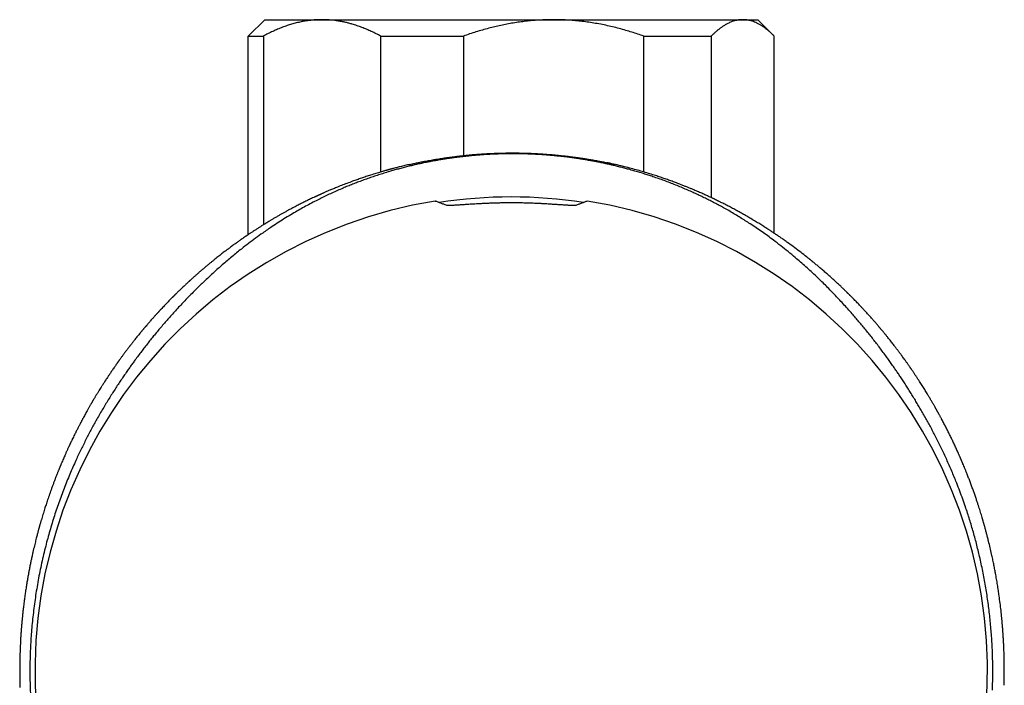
# Model space of a CAD drawing. Header units: millimetres. Extents: x 8 to 405, y 12 to 737.
# Tile 3 of 12: x 187 to 246, y 304 to 345. Entities that reach past the tile are written whole.
import ezdxf

# ---------------------------------------------------------------- set-up
doc = ezdxf.new("R2010")
doc.units = ezdxf.units.MM

msp = doc.modelspace()

# ---------------------------------------------------------------- linework, layer by layer
at = {"color": 7, "linetype": 'Continuous', "lineweight": 30}
for p, q in [((201.505, 344.802), (200.529, 343.827)), ((201.505, 344.802), (204.993, 344.802)), ((204.993, 344.802), (219.077, 344.802)), ((219.077, 344.802), (230.589, 344.802)), ((230.589, 344.802), (231.505, 344.802)), ((232.481, 343.827), (231.505, 344.802)), ((200.505, 343.802), (200.53, 343.826)), ((200.505, 343.802), (201.424, 343.802)), ((200.505, 331.724), (200.505, 343.802)), ((201.424, 343.802), (201.424, 332.32)), ((208.562, 343.802), (213.591, 343.802)), ((208.562, 335.535), (208.562, 343.802)), ((213.591, 343.802), (213.591, 336.538)), ((224.562, 335.539), (224.562, 343.802)), ((224.562, 343.802), (228.673, 343.802)), ((228.673, 343.802), (228.673, 333.976)), ((232.505, 331.808), (232.505, 343.802)), ((221.122, 333.767), (221.124, 333.768))]:
    msp.add_line(p, q, dxfattribs=at)
for radius, start, end in [(28.97, 99.17313, 80.82668), (28.85, 81.23644, 98.76214)]:
    msp.add_arc((216.505, 305.168), radius, start, end, dxfattribs=at)
for points, knots in [([(204.993, 344.802), (204.952, 344.802), (204.833, 344.801), (204.638, 344.794), (204.408, 344.776), (204.177, 344.75), (203.948, 344.715), (203.699, 344.669), (203.431, 344.608), (203.146, 344.53), (202.864, 344.441), (202.58, 344.339), (202.292, 344.224), (202, 344.095), (201.71, 343.955), (201.519, 343.853), (201.424, 343.802)], [0, 0, 0, 0, 0.0340832, 0.0973916, 0.1607262, 0.2240705, 0.2874069, 0.3507169, 0.4305484, 0.5103805, 0.5888093, 0.6672388, 0.7504141, 0.8336144, 0.916819, 1, 1, 1, 1]), ([(208.562, 343.802), (208.468, 343.853), (208.279, 343.953), (207.994, 344.091), (207.706, 344.219), (207.416, 344.335), (207.124, 344.441), (206.862, 344.523), (206.634, 344.587), (206.438, 344.635), (206.224, 344.681), (205.993, 344.723), (205.743, 344.758), (205.493, 344.784), (205.243, 344.799), (205.076, 344.801), (204.993, 344.802)], [0, 0, 0, 0, 0.082024, 0.164071, 0.246114, 0.328133, 0.410671, 0.493209, 0.547622, 0.60204, 0.656453, 0.725141, 0.793863, 0.862595, 0.931314, 1, 1, 1, 1]), ([(219.077, 344.802), (219.013, 344.802), (218.827, 344.801), (218.517, 344.793), (218.148, 344.774), (217.774, 344.746), (217.393, 344.707), (217.007, 344.658), (216.623, 344.599), (216.244, 344.531), (215.871, 344.455), (215.504, 344.372), (215.13, 344.278), (214.749, 344.174), (214.36, 344.058), (213.974, 343.935), (213.719, 343.847), (213.591, 343.802)], [0, 0, 0, 0, 0.034083, 0.099973, 0.165873, 0.231764, 0.301216, 0.37069, 0.440165, 0.50962, 0.576747, 0.643883, 0.711011, 0.783249, 0.855503, 0.927759, 1, 1, 1, 1]), ([(224.562, 343.802), (224.441, 343.844), (224.2, 343.928), (223.835, 344.045), (223.457, 344.159), (223.066, 344.267), (222.66, 344.369), (222.253, 344.462), (221.843, 344.544), (221.433, 344.615), (221.023, 344.675), (220.613, 344.723), (220.202, 344.761), (219.809, 344.786), (219.433, 344.8), (219.196, 344.802), (219.077, 344.802)], [0, 0, 0, 0, 0.068316, 0.136637, 0.204951, 0.279502, 0.354086, 0.428678, 0.503254, 0.577798, 0.651491, 0.72521, 0.798927, 0.872617, 0.936308, 1, 1, 1, 1]), ([(230.589, 344.802), (230.546, 344.801), (230.461, 344.8), (230.333, 344.785), (230.205, 344.762), (230.078, 344.73), (229.957, 344.692), (229.844, 344.648), (229.737, 344.6), (229.614, 344.539), (229.475, 344.459), (229.328, 344.363), (229.19, 344.262), (229.059, 344.159), (228.93, 344.048), (228.801, 343.929), (228.716, 343.845), (228.673, 343.802)], [0, 0, 0, 0, 0.065449, 0.130927, 0.196415, 0.261895, 0.327346, 0.382404, 0.437467, 0.492526, 0.57355, 0.654575, 0.723644, 0.792733, 0.861832, 0.930927, 1, 1, 1, 1]), ([(232.505, 343.802), (232.456, 343.851), (232.358, 343.948), (232.209, 344.083), (232.06, 344.207), (231.909, 344.322), (231.757, 344.425), (231.604, 344.517), (231.451, 344.597), (231.306, 344.66), (231.169, 344.71), (231.04, 344.747), (230.91, 344.775), (230.78, 344.794), (230.673, 344.801), (230.609, 344.802), (230.589, 344.802)], [0, 0, 0, 0, 0.079536, 0.159092, 0.238645, 0.318177, 0.398178, 0.478178, 0.557348, 0.636517, 0.702909, 0.769332, 0.835764, 0.902185, 0.968576, 1, 1, 1, 1]), ([(245.777, 304.008), (245.783, 304.19), (245.796, 304.553), (245.801, 305.098), (245.798, 305.643), (245.784, 306.188), (245.762, 306.703), (245.734, 307.187), (245.7, 307.64), (245.66, 308.093), (245.613, 308.545), (245.56, 308.995), (245.499, 309.447), (245.432, 309.899), (245.358, 310.351), (245.278, 310.802), (245.191, 311.25), (245.099, 311.696), (245.003, 312.125), (244.904, 312.538), (244.804, 312.935), (244.7, 313.329), (244.59, 313.721), (244.475, 314.111), (244.356, 314.499), (244.232, 314.884), (244.09, 315.304), (243.93, 315.757), (243.749, 316.243), (243.576, 316.683), (243.414, 317.08), (243.264, 317.434), (243.111, 317.785), (242.955, 318.129), (242.798, 318.468), (242.639, 318.8), (242.477, 319.128), (242.317, 319.444), (242.159, 319.75), (242.002, 320.046), (241.844, 320.336), (241.685, 320.622), (241.526, 320.903), (241.366, 321.179), (241.206, 321.45), (241.044, 321.719), (240.879, 321.988), (240.712, 322.255), (240.546, 322.516), (240.38, 322.77), (240.223, 323.008), (240.074, 323.231), (239.932, 323.439), (239.781, 323.659), (239.62, 323.888), (239.451, 324.126), (239.27, 324.375), (239.079, 324.635), (238.877, 324.904), (238.677, 325.166), (238.48, 325.42), (238.278, 325.674), (238.074, 325.928), (237.865, 326.182), (237.658, 326.429), (237.452, 326.671), (237.223, 326.934), (236.972, 327.218), (236.699, 327.519), (236.428, 327.81), (236.157, 328.096), (235.885, 328.376), (235.612, 328.651), (235.34, 328.919), (235.052, 329.195), (234.748, 329.48), (234.427, 329.772), (234.106, 330.056), (233.746, 330.365), (233.347, 330.697), (232.906, 331.049), (232.493, 331.365), (232.112, 331.647), (231.762, 331.896), (231.405, 332.142), (231.065, 332.368), (230.743, 332.576), (230.44, 332.765), (230.13, 332.953), (229.814, 333.139), (229.511, 333.311), (229.223, 333.469), (228.951, 333.615), (228.673, 333.759), (228.388, 333.903), (228.095, 334.046), (227.795, 334.188), (227.487, 334.328), (227.171, 334.468), (226.846, 334.606), (226.511, 334.742), (226.166, 334.877), (225.821, 335.007), (225.474, 335.132), (225.151, 335.243), (224.844, 335.345), (224.555, 335.436), (224.26, 335.527), (223.957, 335.615), (223.665, 335.697), (223.383, 335.772), (223.114, 335.841), (222.838, 335.909), (222.557, 335.975), (222.269, 336.039), (221.991, 336.097), (221.726, 336.151), (221.473, 336.199), (221.215, 336.245), (220.951, 336.29), (220.68, 336.334), (220.403, 336.375), (220.12, 336.414), (219.852, 336.448), (219.6, 336.478), (219.365, 336.504), (219.127, 336.528), (218.885, 336.549), (218.638, 336.57), (218.385, 336.588), (218.127, 336.604), (217.866, 336.618), (217.603, 336.629), (217.354, 336.637), (217.12, 336.643), (216.899, 336.646), (216.679, 336.648), (216.46, 336.648), (216.239, 336.646), (216.016, 336.642), (215.792, 336.636), (215.57, 336.628), (215.35, 336.618), (215.119, 336.606), (214.877, 336.592), (214.626, 336.574), (214.378, 336.554), (214.134, 336.533), (213.893, 336.509), (213.654, 336.483), (213.416, 336.456), (213.183, 336.427), (212.955, 336.396), (212.713, 336.361), (212.459, 336.322), (212.193, 336.279), (211.934, 336.234), (211.68, 336.187), (211.406, 336.134), (211.114, 336.075), (210.806, 336.008), (210.505, 335.939), (210.211, 335.867), (209.922, 335.794), (209.64, 335.719), (209.363, 335.642), (209.067, 335.557), (208.753, 335.462), (208.421, 335.357), (208.096, 335.249), (207.777, 335.139), (207.463, 335.026), (207.157, 334.911), (206.857, 334.794), (206.564, 334.676), (206.256, 334.547), (205.933, 334.408), (205.597, 334.256), (205.269, 334.103), (204.949, 333.948), (204.614, 333.78), (204.264, 333.598), (203.9, 333.401), (203.545, 333.201), (203.17, 332.983), (202.776, 332.744), (202.363, 332.483), (201.996, 332.243), (201.673, 332.023), (201.336, 331.789), (200.951, 331.512), (200.518, 331.188), (200.134, 330.889), (199.797, 330.619), (199.507, 330.381), (199.217, 330.137), (198.938, 329.896), (198.668, 329.659), (198.409, 329.426), (198.149, 329.186), (197.893, 328.946), (197.642, 328.706), (197.396, 328.466), (197.148, 328.219), (196.899, 327.967), (196.649, 327.709), (196.398, 327.444), (196.145, 327.172), (195.903, 326.906), (195.674, 326.649), (195.458, 326.402), (195.24, 326.149), (195.021, 325.889), (194.809, 325.633), (194.605, 325.382), (194.41, 325.137), (194.213, 324.885), (194.014, 324.627), (193.815, 324.362), (193.631, 324.114), (193.464, 323.884), (193.313, 323.674), (193.154, 323.448), (192.985, 323.205), (192.807, 322.944), (192.629, 322.677), (192.45, 322.404), (192.268, 322.121), (192.084, 321.829), (191.898, 321.526), (191.712, 321.217), (191.527, 320.902), (191.349, 320.592), (191.179, 320.288), (191.017, 319.992), (190.856, 319.689), (190.695, 319.381), (190.535, 319.067), (190.378, 318.748), (190.223, 318.425), (190.057, 318.071), (189.881, 317.682), (189.697, 317.26), (189.519, 316.832), (189.345, 316.4), (189.178, 315.962), (189.016, 315.519), (188.861, 315.073), (188.712, 314.623), (188.569, 314.168), (188.433, 313.709), (188.304, 313.247), (188.178, 312.766), (188.055, 312.267), (187.937, 311.748), (187.827, 311.225), (187.726, 310.699), (187.635, 310.175), (187.553, 309.652), (187.48, 309.13), (187.416, 308.606), (187.361, 308.081), (187.316, 307.561), (187.279, 307.045), (187.252, 306.534), (187.233, 306.022), (187.223, 305.51), (187.221, 305.031), (187.227, 304.585), (187.238, 304.172), (187.25, 303.896), (187.256, 303.759)], [0, 0, 0, 0, 0.003832, 0.007666, 0.0115, 0.015333, 0.019165, 0.022365, 0.025565, 0.028766, 0.031967, 0.035167, 0.038367, 0.041616, 0.044866, 0.048118, 0.051369, 0.05462, 0.057869, 0.060816, 0.063764, 0.066711, 0.069658, 0.07262, 0.075583, 0.078546, 0.081508, 0.085336, 0.089164, 0.092991, 0.095874, 0.098758, 0.101642, 0.104525, 0.107369, 0.110215, 0.11306, 0.115904, 0.118603, 0.121302, 0.124002, 0.126701, 0.129424, 0.132148, 0.134873, 0.137596, 0.140479, 0.143363, 0.146247, 0.149131, 0.152014, 0.154547, 0.157079, 0.159612, 0.162717, 0.165822, 0.168927, 0.172744, 0.176562, 0.180381, 0.184199, 0.188017, 0.192148, 0.196279, 0.200411, 0.204542, 0.208673, 0.214286, 0.219898, 0.225512, 0.231124, 0.236908, 0.242692, 0.248476, 0.25426, 0.261097, 0.267935, 0.274773, 0.281611, 0.290736, 0.299862, 0.308987, 0.315839, 0.32269, 0.329542, 0.336394, 0.341882, 0.34737, 0.352859, 0.358347, 0.363835, 0.36825, 0.372664, 0.377079, 0.381502, 0.385927, 0.390351, 0.394776, 0.3992, 0.403623, 0.408062, 0.412501, 0.41694, 0.421051, 0.425161, 0.428413, 0.431666, 0.434919, 0.438171, 0.441423, 0.444126, 0.446832, 0.449537, 0.452243, 0.454947, 0.45765, 0.459881, 0.462112, 0.464343, 0.466574, 0.468835, 0.471098, 0.47336, 0.475621, 0.47741, 0.479201, 0.480992, 0.482782, 0.484571, 0.486427, 0.488286, 0.490145, 0.492004, 0.493859, 0.495407, 0.496956, 0.498506, 0.500056, 0.501603, 0.503214, 0.504826, 0.506439, 0.508052, 0.509663, 0.51158, 0.5135, 0.51542, 0.517341, 0.519259, 0.521228, 0.523198, 0.525168, 0.527138, 0.529108, 0.531527, 0.533948, 0.53637, 0.538791, 0.541211, 0.544353, 0.547495, 0.550638, 0.55378, 0.556944, 0.560108, 0.563272, 0.566436, 0.570508, 0.57458, 0.578651, 0.582804, 0.586958, 0.591112, 0.595267, 0.599421, 0.603574, 0.608689, 0.613804, 0.61892, 0.624036, 0.629151, 0.635417, 0.641684, 0.647951, 0.654218, 0.661985, 0.669752, 0.677519, 0.683081, 0.688643, 0.697344, 0.706046, 0.714747, 0.720614, 0.726482, 0.73235, 0.738218, 0.743379, 0.748541, 0.753703, 0.758864, 0.763604, 0.768344, 0.773085, 0.777824, 0.782451, 0.787077, 0.791704, 0.79633, 0.80017, 0.80401, 0.807851, 0.811691, 0.815531, 0.818896, 0.822263, 0.82563, 0.828996, 0.832362, 0.835727, 0.838223, 0.840718, 0.843213, 0.846119, 0.849026, 0.851933, 0.85484, 0.857745, 0.860753, 0.863762, 0.866771, 0.86978, 0.872787, 0.875463, 0.87814, 0.880816, 0.883526, 0.886237, 0.888948, 0.891659, 0.894369, 0.897789, 0.901209, 0.90463, 0.90805, 0.911493, 0.914936, 0.918379, 0.921821, 0.925282, 0.928743, 0.932205, 0.935665, 0.939468, 0.943273, 0.947078, 0.950883, 0.954686, 0.958404, 0.962124, 0.965844, 0.969564, 0.973283, 0.976881, 0.980481, 0.984082, 0.987682, 0.991281, 0.994187, 0.997094, 1, 1, 1, 1]), ([(210.32, 335.994), (210.333, 335.997), (210.418, 336.017), (210.578, 336.052), (210.8, 336.1), (211.024, 336.146), (211.276, 336.195), (211.557, 336.247), (211.867, 336.302), (212.181, 336.353), (212.5, 336.401), (212.823, 336.446), (213.122, 336.485), (213.396, 336.517), (213.645, 336.544), (213.895, 336.569), (214.158, 336.593), (214.435, 336.615), (214.726, 336.636), (215.018, 336.654), (215.313, 336.668), (215.609, 336.68), (215.907, 336.689), (216.206, 336.694), (216.512, 336.696), (216.826, 336.695), (217.147, 336.691), (217.468, 336.682), (217.789, 336.67), (218.109, 336.654), (218.43, 336.635), (218.75, 336.612), (219.068, 336.586), (219.386, 336.555), (219.702, 336.522), (220.016, 336.485), (220.301, 336.448), (220.559, 336.413), (220.79, 336.379), (221.018, 336.343), (221.268, 336.302), (221.538, 336.256), (221.827, 336.202), (222.114, 336.146), (222.396, 336.088), (222.63, 336.038), (222.768, 336.006), (222.814, 335.996)], [0, 0, 0, 0, 0.003448, 0.022847, 0.042247, 0.061674, 0.081102, 0.106983, 0.13287, 0.158751, 0.184808, 0.210869, 0.236925, 0.256476, 0.276027, 0.295617, 0.315206, 0.337565, 0.359924, 0.382344, 0.404765, 0.427379, 0.449993, 0.472675, 0.495357, 0.519656, 0.54396, 0.568258, 0.592746, 0.617239, 0.641728, 0.666427, 0.691133, 0.715833, 0.740713, 0.765597, 0.790478, 0.809189, 0.8279, 0.846642, 0.865383, 0.889786, 0.914193, 0.938596, 0.96313, 0.987668, 1, 1, 1, 1]), ([(246.486, 304.311), (246.488, 304.401), (246.493, 304.577), (246.497, 304.835), (246.499, 305.08), (246.499, 305.312), (246.498, 305.531), (246.496, 305.733), (246.492, 305.92), (246.488, 306.091), (246.484, 306.251), (246.479, 306.399), (246.474, 306.533), (246.469, 306.654), (246.464, 306.763), (246.459, 306.861), (246.455, 306.949), (246.45, 307.026), (246.447, 307.094), (246.443, 307.151), (246.44, 307.198), (246.438, 307.236), (246.436, 307.266), (246.435, 307.289), (246.434, 307.307), (246.433, 307.324), (246.431, 307.344), (246.43, 307.37), (246.427, 307.407), (246.424, 307.457), (246.419, 307.521), (246.414, 307.595), (246.408, 307.681), (246.4, 307.777), (246.392, 307.881), (246.383, 307.986), (246.374, 308.092), (246.365, 308.198), (246.355, 308.304), (246.334, 308.523), (246.299, 308.855), (246.246, 309.301), (246.191, 309.711), (246.137, 310.085), (246.084, 310.426), (246.026, 310.773), (245.968, 311.101), (245.909, 311.41), (245.852, 311.698), (245.792, 311.992), (245.72, 312.321), (245.637, 312.686), (245.563, 312.992), (245.509, 313.207), (245.479, 313.325), (245.451, 313.435), (245.424, 313.538), (245.397, 313.641), (245.369, 313.742), (245.343, 313.84), (245.319, 313.926), (245.301, 313.992), (245.288, 314.039), (245.279, 314.069), (245.272, 314.095), (245.266, 314.116), (245.26, 314.137), (245.252, 314.164), (245.242, 314.2), (245.229, 314.243), (245.215, 314.293), (245.2, 314.346), (245.184, 314.4), (245.168, 314.455), (245.141, 314.546), (245.102, 314.675), (245.053, 314.837), (245.002, 315.001), (244.949, 315.165), (244.894, 315.336), (244.831, 315.528), (244.759, 315.741), (244.679, 315.973), (244.596, 316.208), (244.51, 316.444), (244.421, 316.683), (244.33, 316.922), (244.245, 317.14), (244.168, 317.333), (244.102, 317.496), (244.04, 317.647), (243.994, 317.757), (243.964, 317.828), (243.95, 317.861), (243.939, 317.889), (243.929, 317.911), (243.922, 317.928), (243.914, 317.947), (243.903, 317.973), (243.888, 318.009), (243.87, 318.05), (243.85, 318.096), (243.829, 318.144), (243.807, 318.196), (243.783, 318.25), (243.76, 318.304), (243.705, 318.427), (243.622, 318.612), (243.508, 318.861), (243.397, 319.098), (243.285, 319.332), (243.175, 319.558), (243.063, 319.783), (242.947, 320.013), (242.827, 320.245), (242.733, 320.423), (242.67, 320.541), (242.637, 320.601), (242.605, 320.661), (242.573, 320.72), (242.541, 320.778), (242.514, 320.828), (242.492, 320.869), (242.474, 320.901), (242.459, 320.928), (242.446, 320.951), (242.436, 320.97), (242.428, 320.985), (242.42, 320.998), (242.412, 321.012), (242.401, 321.032), (242.387, 321.057), (242.37, 321.087), (242.352, 321.12), (242.332, 321.155), (242.312, 321.191), (242.27, 321.265), (242.204, 321.381), (242.111, 321.541), (242.013, 321.709), (241.909, 321.883), (241.79, 322.081), (241.654, 322.303), (241.5, 322.548), (241.38, 322.736), (241.295, 322.867), (241.249, 322.939), (241.201, 323.011), (241.154, 323.083), (241.107, 323.153), (241.061, 323.223), (241.015, 323.292), (240.971, 323.357), (240.931, 323.416), (240.896, 323.468), (240.865, 323.514), (240.838, 323.552), (240.816, 323.585), (240.8, 323.608), (240.788, 323.624), (240.78, 323.637), (240.77, 323.651), (240.757, 323.67), (240.737, 323.699), (240.709, 323.739), (240.672, 323.792), (240.629, 323.853), (240.582, 323.921), (240.531, 323.992), (240.471, 324.076), (240.404, 324.169), (240.331, 324.271), (240.263, 324.363), (240.201, 324.447), (240.145, 324.523), (240.092, 324.595), (240.041, 324.662), (239.994, 324.725), (239.944, 324.791), (239.888, 324.864), (239.824, 324.948), (239.753, 325.04), (239.676, 325.139), (239.593, 325.245), (239.503, 325.358), (239.408, 325.478), (239.306, 325.604), (239.218, 325.712), (239.149, 325.796), (239.102, 325.852), (239.062, 325.9), (239.027, 325.942), (238.999, 325.976), (238.978, 326.001), (238.964, 326.018), (238.955, 326.028), (238.948, 326.036), (238.94, 326.046), (238.93, 326.058), (238.915, 326.076), (238.896, 326.098), (238.863, 326.137), (238.814, 326.195), (238.747, 326.273), (238.676, 326.356), (238.602, 326.441), (238.516, 326.539), (238.422, 326.645), (238.322, 326.758), (238.227, 326.863), (238.138, 326.961), (238.055, 327.052), (237.98, 327.133), (237.91, 327.208), (237.84, 327.283), (237.765, 327.362), (237.685, 327.447), (237.6, 327.537), (237.508, 327.631), (237.412, 327.731), (237.327, 327.817), (237.258, 327.887), (237.206, 327.939), (237.157, 327.988), (237.114, 328.031), (237.075, 328.07), (237.041, 328.103), (237.015, 328.129), (236.997, 328.147), (236.985, 328.159), (236.974, 328.17), (236.962, 328.181), (236.948, 328.195), (236.932, 328.211), (236.913, 328.23), (236.886, 328.256), (236.85, 328.291), (236.802, 328.338), (236.748, 328.39), (236.687, 328.449), (236.619, 328.514), (236.509, 328.618), (236.361, 328.757), (236.166, 328.937), (235.961, 329.123), (235.747, 329.314), (235.571, 329.467), (235.435, 329.585), (235.336, 329.669), (235.241, 329.75), (235.15, 329.826), (235.065, 329.897), (234.985, 329.963), (234.91, 330.025), (234.853, 330.071), (234.814, 330.103), (234.792, 330.121), (234.777, 330.134), (234.765, 330.143), (234.753, 330.153), (234.738, 330.165), (234.719, 330.181), (234.693, 330.201), (234.661, 330.227), (234.621, 330.259), (234.575, 330.295), (234.526, 330.335), (234.374, 330.455), (234.118, 330.654), (233.753, 330.93), (233.439, 331.16), (233.18, 331.345), (232.982, 331.483), (232.789, 331.616), (232.608, 331.739), (232.439, 331.852), (232.312, 331.936), (232.22, 331.996), (232.164, 332.033), (232.114, 332.065), (232.075, 332.09), (232.045, 332.109), (232.023, 332.123), (232.002, 332.137), (231.978, 332.152), (231.949, 332.17), (231.913, 332.193), (231.847, 332.235), (231.748, 332.297), (231.622, 332.376), (231.493, 332.455), (231.362, 332.535), (231.226, 332.616), (231.048, 332.722), (230.829, 332.85), (230.569, 332.998), (230.306, 333.144), (230.041, 333.288), (229.817, 333.407), (229.637, 333.501), (229.504, 333.569), (229.38, 333.632), (229.278, 333.683), (229.195, 333.724), (229.13, 333.756), (229.068, 333.787), (229.01, 333.815), (228.959, 333.84), (228.917, 333.86), (228.884, 333.876), (228.856, 333.889), (228.833, 333.9), (228.81, 333.911), (228.788, 333.922), (228.756, 333.937), (228.713, 333.957), (228.658, 333.983), (228.588, 334.016), (228.502, 334.056), (228.397, 334.104), (228.281, 334.157), (228.158, 334.212), (228.03, 334.269), (227.897, 334.328), (227.754, 334.39), (227.602, 334.454), (227.44, 334.522), (227.268, 334.592), (227.087, 334.666), (226.875, 334.75), (226.632, 334.843), (226.359, 334.945), (226.08, 335.046), (225.794, 335.147), (225.502, 335.246), (225.185, 335.349), (224.843, 335.456), (224.474, 335.567), (224.095, 335.674), (223.698, 335.781), (223.28, 335.887), (222.841, 335.991), (222.518, 336.063), (222.342, 336.099), (222.316, 336.104)], [0, 0, 0, 0, 0.00568, 0.011089, 0.016228, 0.021096, 0.025693, 0.03002, 0.033852, 0.037443, 0.040793, 0.043903, 0.046772, 0.049268, 0.051548, 0.053612, 0.05546, 0.057093, 0.05851, 0.059711, 0.060697, 0.061476, 0.062128, 0.062616, 0.06294, 0.063252, 0.063687, 0.064243, 0.064922, 0.066054, 0.067418, 0.069012, 0.070837, 0.072937, 0.075194, 0.077458, 0.079726, 0.081998, 0.084274, 0.086554, 0.096097, 0.10571, 0.115394, 0.122703, 0.130082, 0.137659, 0.145451, 0.151725, 0.158134, 0.164677, 0.171355, 0.180243, 0.189362, 0.192212, 0.194901, 0.197425, 0.199784, 0.201979, 0.204491, 0.206746, 0.208745, 0.210486, 0.211296, 0.212021, 0.21261, 0.21306, 0.213509, 0.214118, 0.214964, 0.215999, 0.217202, 0.218451, 0.219727, 0.221031, 0.222363, 0.226169, 0.230185, 0.233948, 0.237879, 0.241977, 0.246206, 0.251771, 0.257414, 0.263135, 0.268933, 0.27481, 0.280765, 0.286747, 0.291108, 0.295201, 0.299025, 0.30258, 0.303559, 0.304409, 0.305115, 0.305675, 0.306091, 0.30643, 0.307134, 0.308061, 0.30921, 0.310322, 0.311585, 0.312955, 0.314339, 0.315733, 0.317139, 0.323918, 0.33018, 0.336641, 0.342576, 0.348643, 0.354645, 0.360543, 0.367025, 0.373376, 0.375017, 0.37665, 0.378274, 0.379889, 0.381495, 0.382998, 0.383987, 0.384858, 0.385611, 0.386246, 0.386763, 0.387161, 0.387449, 0.387842, 0.388371, 0.389066, 0.389927, 0.390875, 0.39184, 0.392821, 0.393819, 0.398027, 0.402504, 0.407251, 0.412202, 0.417278, 0.424114, 0.431163, 0.438425, 0.440496, 0.442585, 0.444689, 0.446811, 0.448907, 0.450867, 0.452996, 0.45493, 0.456669, 0.458212, 0.45956, 0.460712, 0.461669, 0.462431, 0.46281, 0.463122, 0.463535, 0.464109, 0.464788, 0.466139, 0.467727, 0.469551, 0.47161, 0.473821, 0.475975, 0.479221, 0.482299, 0.485208, 0.487664, 0.489985, 0.492173, 0.494226, 0.496145, 0.497957, 0.500301, 0.5029, 0.505752, 0.508859, 0.512221, 0.515769, 0.519563, 0.523602, 0.527886, 0.529916, 0.531721, 0.533296, 0.53464, 0.535754, 0.536637, 0.537049, 0.537381, 0.537634, 0.537867, 0.538272, 0.538866, 0.539606, 0.540377, 0.542711, 0.54524, 0.547963, 0.550838, 0.553639, 0.557612, 0.561354, 0.564863, 0.568139, 0.571184, 0.573997, 0.576345, 0.578865, 0.581569, 0.584455, 0.587524, 0.590775, 0.594209, 0.597826, 0.599713, 0.60158, 0.603279, 0.604803, 0.606153, 0.607328, 0.60833, 0.608872, 0.609245, 0.609576, 0.609984, 0.610472, 0.611038, 0.611683, 0.612406, 0.613814, 0.615447, 0.617307, 0.619393, 0.621705, 0.624243, 0.630518, 0.636684, 0.643876, 0.650909, 0.657783, 0.661007, 0.664195, 0.667287, 0.670195, 0.672917, 0.675453, 0.677804, 0.67997, 0.680844, 0.681533, 0.682015, 0.682313, 0.682666, 0.683137, 0.683727, 0.684435, 0.685492, 0.686738, 0.68817, 0.689752, 0.69135, 0.702245, 0.713286, 0.724473, 0.730444, 0.736248, 0.741881, 0.747343, 0.752009, 0.756543, 0.758288, 0.759929, 0.761349, 0.762548, 0.76328, 0.763895, 0.764413, 0.765054, 0.765879, 0.766888, 0.768064, 0.771509, 0.775166, 0.778611, 0.782225, 0.786007, 0.789854, 0.796861, 0.803884, 0.810924, 0.817979, 0.825034, 0.828724, 0.832186, 0.83542, 0.838426, 0.840199, 0.841882, 0.843476, 0.844979, 0.846353, 0.847407, 0.848225, 0.848904, 0.849502, 0.850035, 0.850597, 0.851205, 0.852438, 0.853823, 0.855362, 0.857663, 0.860239, 0.863089, 0.866215, 0.869237, 0.872478, 0.875937, 0.879615, 0.883511, 0.887625, 0.891957, 0.896507, 0.902825, 0.909248, 0.915769, 0.922388, 0.929107, 0.935926, 0.944094, 0.952403, 0.960857, 0.969455, 0.978904, 0.988525, 0.99832, 1, 1, 1, 1]), ([(210.32, 335.995), (210.277, 335.985), (210.183, 335.963), (210.04, 335.93), (209.894, 335.894), (209.758, 335.861), (209.631, 335.829), (209.512, 335.798), (209.403, 335.77), (209.323, 335.749), (209.27, 335.735), (209.24, 335.727), (209.212, 335.719), (209.184, 335.711), (209.158, 335.704), (209.131, 335.697), (209.101, 335.689), (209.065, 335.679), (209.02, 335.666), (208.967, 335.652), (208.908, 335.635), (208.839, 335.616), (208.759, 335.593), (208.667, 335.566), (208.556, 335.533), (208.425, 335.495), (208.274, 335.449), (208.115, 335.399), (207.911, 335.335), (207.667, 335.255), (207.389, 335.161), (207.117, 335.067), (206.824, 334.962), (206.513, 334.846), (206.184, 334.719), (205.93, 334.617), (205.745, 334.541), (205.629, 334.493), (205.519, 334.447), (205.416, 334.403), (205.321, 334.362), (205.232, 334.324), (205.149, 334.287), (205.071, 334.253), (205.004, 334.223), (204.945, 334.197), (204.895, 334.174), (204.854, 334.156), (204.826, 334.143), (204.808, 334.135), (204.795, 334.129), (204.78, 334.122), (204.758, 334.112), (204.73, 334.099), (204.696, 334.083), (204.653, 334.064), (204.603, 334.041), (204.547, 334.014), (204.424, 333.957), (204.242, 333.87), (204.003, 333.754), (203.774, 333.64), (203.583, 333.543), (203.425, 333.461), (203.294, 333.393), (203.158, 333.321), (203.016, 333.245), (202.869, 333.165), (202.716, 333.08), (202.584, 333.007), (202.475, 332.945), (202.39, 332.897), (202.304, 332.847), (202.217, 332.797), (202.132, 332.748), (202.048, 332.698), (201.967, 332.65), (201.89, 332.604), (201.822, 332.563), (201.771, 332.533), (201.736, 332.512), (201.716, 332.5), (201.703, 332.491), (201.693, 332.485), (201.682, 332.479), (201.665, 332.468), (201.638, 332.452), (201.6, 332.429), (201.556, 332.402), (201.505, 332.37), (201.449, 332.336), (201.386, 332.297), (201.316, 332.253), (201.242, 332.206), (201.136, 332.139), (201.006, 332.055), (200.853, 331.956), (200.708, 331.86), (200.571, 331.769), (200.446, 331.684), (200.331, 331.606), (200.227, 331.535), (200.129, 331.467), (200.037, 331.403), (199.952, 331.342), (199.871, 331.285), (199.749, 331.198), (199.587, 331.081), (199.433, 330.968), (199.331, 330.891), (199.277, 330.852), (199.229, 330.815), (199.184, 330.781), (199.14, 330.748), (199.091, 330.711), (199.024, 330.659), (198.936, 330.592), (198.827, 330.508), (198.713, 330.419), (198.594, 330.325), (198.47, 330.226), (198.341, 330.121), (198.206, 330.011), (198.066, 329.896), (197.923, 329.777), (197.776, 329.652), (197.625, 329.523), (197.503, 329.417), (197.411, 329.336), (197.351, 329.284), (197.291, 329.23), (197.232, 329.178), (197.176, 329.128), (197.124, 329.081), (197.077, 329.038), (197.034, 329), (197, 328.969), (196.976, 328.946), (196.959, 328.931), (196.944, 328.918), (196.927, 328.902), (196.906, 328.883), (196.881, 328.86), (196.848, 328.829), (196.804, 328.788), (196.748, 328.736), (196.679, 328.672), (196.599, 328.597), (196.512, 328.515), (196.427, 328.434), (196.345, 328.355), (196.266, 328.278), (196.191, 328.204), (196.132, 328.147), (196.09, 328.105), (196.063, 328.079), (196.039, 328.055), (196.019, 328.035), (196.001, 328.017), (195.985, 328.001), (195.966, 327.982), (195.942, 327.958), (195.912, 327.928), (195.879, 327.896), (195.83, 327.846), (195.762, 327.777), (195.675, 327.688), (195.583, 327.593), (195.487, 327.493), (195.39, 327.392), (195.292, 327.287), (195.214, 327.205), (195.158, 327.144), (195.125, 327.109), (195.097, 327.078), (195.075, 327.054), (195.058, 327.036), (195.045, 327.022), (195.032, 327.007), (195.014, 326.989), (194.992, 326.964), (194.965, 326.934), (194.933, 326.9), (194.901, 326.864), (194.869, 326.828), (194.83, 326.785), (194.786, 326.736), (194.736, 326.681), (194.69, 326.629), (194.648, 326.581), (194.608, 326.536), (194.562, 326.484), (194.507, 326.421), (194.44, 326.344), (194.367, 326.259), (194.306, 326.187), (194.261, 326.135), (194.236, 326.105), (194.215, 326.081), (194.2, 326.063), (194.187, 326.048), (194.176, 326.034), (194.161, 326.017), (194.142, 325.994), (194.118, 325.965), (194.089, 325.93), (194.056, 325.891), (194.023, 325.851), (193.989, 325.811), (193.957, 325.772), (193.91, 325.715), (193.85, 325.642), (193.774, 325.548), (193.696, 325.451), (193.617, 325.353), (193.549, 325.267), (193.491, 325.194), (193.443, 325.132), (193.398, 325.074), (193.361, 325.027), (193.332, 324.989), (193.309, 324.959), (193.284, 324.927), (193.255, 324.89), (193.22, 324.844), (193.18, 324.791), (193.136, 324.733), (193.091, 324.674), (193.047, 324.615), (193.003, 324.557), (192.961, 324.5), (192.919, 324.444), (192.875, 324.384), (192.828, 324.32), (192.779, 324.253), (192.733, 324.189), (192.69, 324.13), (192.656, 324.083), (192.629, 324.045), (192.608, 324.016), (192.591, 323.991), (192.575, 323.969), (192.559, 323.946), (192.541, 323.921), (192.518, 323.889), (192.491, 323.85), (192.459, 323.805), (192.422, 323.753), (192.382, 323.695), (192.331, 323.622), (192.272, 323.536), (192.207, 323.441), (192.146, 323.351), (192.09, 323.267), (192.037, 323.188), (191.986, 323.112), (191.924, 323.019), (191.874, 322.942), (191.835, 322.882), (191.821, 322.861), (191.811, 322.845), (191.802, 322.832), (191.794, 322.819), (191.783, 322.803), (191.769, 322.781), (191.752, 322.754), (191.729, 322.719), (191.702, 322.677), (191.67, 322.627), (191.634, 322.57), (191.596, 322.51), (191.521, 322.391), (191.445, 322.269), (191.368, 322.145), (191.326, 322.076), (191.285, 322.007), (191.244, 321.94), (191.204, 321.873), (191.166, 321.81), (191.131, 321.752), (191.1, 321.7), (191.074, 321.654), (191.051, 321.615), (191.032, 321.583), (191.014, 321.553), (190.995, 321.52), (190.971, 321.479), (190.943, 321.43), (190.91, 321.373), (190.872, 321.308), (190.831, 321.236), (190.788, 321.16), (190.743, 321.08), (190.692, 320.989), (190.634, 320.885), (190.569, 320.767), (190.516, 320.669), (190.474, 320.592), (190.446, 320.54), (190.421, 320.493), (190.399, 320.451), (190.38, 320.417), (190.366, 320.389), (190.354, 320.368), (190.346, 320.352), (190.338, 320.336), (190.328, 320.318), (190.316, 320.295), (190.303, 320.27), (190.282, 320.231), (190.253, 320.176), (190.216, 320.103), (190.176, 320.026), (190.134, 319.944), (190.089, 319.856), (190.04, 319.759), (189.987, 319.653), (189.93, 319.538), (189.868, 319.412), (189.817, 319.307), (189.778, 319.225), (189.752, 319.171), (189.728, 319.121), (189.707, 319.077), (189.69, 319.039), (189.675, 319.008), (189.663, 318.983), (189.654, 318.963), (189.646, 318.946), (189.637, 318.927), (189.625, 318.902), (189.612, 318.873), (189.589, 318.824), (189.557, 318.756), (189.52, 318.674), (189.485, 318.597), (189.452, 318.525), (189.418, 318.449), (189.381, 318.365), (189.338, 318.268), (189.288, 318.154), (189.231, 318.023), (189.184, 317.913), (189.147, 317.826), (189.122, 317.767), (189.098, 317.71), (189.077, 317.658), (189.059, 317.614), (189.043, 317.577), (189.031, 317.547), (189.021, 317.524), (189.014, 317.507), (189.008, 317.492), (189.002, 317.477), (188.991, 317.449), (188.973, 317.406), (188.949, 317.347), (188.923, 317.281), (188.893, 317.207), (188.86, 317.123), (188.824, 317.031), (188.788, 316.938), (188.752, 316.845), (188.718, 316.756), (188.683, 316.665), (188.65, 316.576), (188.604, 316.452), (188.546, 316.296), (188.479, 316.109), (188.416, 315.931), (188.357, 315.76), (188.302, 315.598), (188.251, 315.446), (188.204, 315.302), (188.159, 315.165), (188.097, 314.97), (188.017, 314.712), (187.946, 314.475), (187.902, 314.327), (187.886, 314.27), (187.869, 314.212), (187.853, 314.156), (187.839, 314.106), (187.827, 314.064), (187.818, 314.033), (187.811, 314.008), (187.805, 313.988), (187.798, 313.961), (187.787, 313.922), (187.772, 313.866), (187.753, 313.8), (187.733, 313.724), (187.71, 313.638), (187.684, 313.541), (187.656, 313.435), (187.625, 313.315), (187.59, 313.18), (187.553, 313.03), (187.513, 312.869), (187.472, 312.697), (187.431, 312.518), (187.386, 312.321), (187.339, 312.106), (187.289, 311.873), (187.239, 311.632), (187.19, 311.382), (187.141, 311.122), (187.092, 310.852), (187.045, 310.575), (186.999, 310.289), (186.954, 309.995), (186.91, 309.693), (186.875, 309.432), (186.848, 309.218), (186.828, 309.056), (186.811, 308.906), (186.795, 308.766), (186.781, 308.636), (186.769, 308.517), (186.759, 308.42), (186.752, 308.342), (186.746, 308.281), (186.741, 308.225), (186.736, 308.174), (186.732, 308.128), (186.729, 308.091), (186.726, 308.064), (186.725, 308.047), (186.724, 308.035), (186.723, 308.022), (186.721, 308.004), (186.719, 307.977), (186.715, 307.939), (186.711, 307.889), (186.706, 307.829), (186.701, 307.759), (186.695, 307.679), (186.688, 307.588), (186.681, 307.487), (186.673, 307.375), (186.665, 307.254), (186.657, 307.122), (186.649, 306.979), (186.641, 306.82), (186.633, 306.642), (186.625, 306.445), (186.618, 306.236), (186.611, 306.013), (186.607, 305.778), (186.603, 305.534), (186.602, 305.284), (186.603, 305.026), (186.606, 304.757), (186.611, 304.476), (186.617, 304.285), (186.62, 304.187)], [0, 0, 0, 0, 0.002741, 0.006108, 0.00927, 0.012228, 0.014982, 0.017597, 0.019999, 0.022186, 0.022874, 0.023538, 0.024177, 0.024791, 0.025379, 0.025943, 0.026582, 0.027386, 0.028408, 0.029631, 0.030953, 0.032358, 0.034322, 0.036429, 0.038677, 0.041912, 0.045402, 0.04914, 0.052923, 0.059571, 0.066083, 0.072457, 0.078693, 0.086796, 0.094654, 0.102269, 0.105193, 0.108056, 0.110746, 0.113251, 0.115571, 0.117704, 0.11982, 0.121714, 0.123387, 0.124839, 0.126069, 0.127077, 0.127864, 0.128182, 0.128442, 0.128795, 0.129363, 0.130068, 0.130888, 0.132003, 0.133279, 0.134717, 0.136286, 0.142595, 0.148721, 0.154662, 0.160419, 0.163711, 0.167145, 0.170742, 0.174504, 0.178429, 0.182519, 0.186773, 0.189021, 0.191312, 0.193647, 0.196025, 0.198367, 0.200542, 0.202888, 0.204999, 0.206875, 0.208515, 0.209211, 0.20978, 0.210141, 0.210348, 0.210629, 0.211012, 0.211819, 0.212876, 0.214184, 0.215564, 0.217143, 0.218923, 0.220902, 0.223078, 0.225289, 0.229874, 0.234249, 0.238413, 0.242366, 0.246109, 0.249329, 0.252374, 0.255244, 0.25794, 0.26046, 0.262817, 0.265119, 0.271323, 0.277341, 0.279027, 0.280685, 0.282177, 0.283464, 0.284785, 0.286285, 0.287909, 0.291061, 0.294436, 0.298036, 0.30175, 0.305676, 0.309808, 0.314122, 0.318614, 0.323199, 0.327957, 0.332887, 0.33799, 0.339939, 0.341913, 0.343911, 0.345914, 0.347759, 0.349409, 0.351101, 0.35252, 0.353666, 0.354539, 0.35497, 0.355379, 0.35597, 0.356707, 0.357528, 0.358433, 0.360023, 0.36182, 0.363824, 0.366591, 0.369449, 0.372291, 0.375124, 0.377954, 0.380788, 0.383632, 0.38483, 0.385892, 0.386818, 0.387608, 0.388263, 0.388788, 0.389342, 0.390274, 0.391376, 0.392532, 0.393728, 0.396655, 0.399798, 0.403155, 0.406633, 0.410177, 0.413785, 0.417459, 0.418778, 0.42003, 0.421094, 0.421968, 0.422523, 0.422961, 0.423424, 0.424012, 0.424875, 0.425914, 0.427126, 0.428372, 0.42958, 0.430749, 0.432741, 0.434609, 0.436354, 0.437975, 0.439473, 0.440894, 0.443216, 0.445795, 0.448634, 0.451731, 0.452871, 0.453868, 0.45467, 0.455276, 0.455688, 0.456091, 0.456662, 0.457401, 0.458308, 0.459477, 0.460789, 0.462097, 0.463393, 0.464676, 0.465946, 0.468891, 0.471767, 0.475099, 0.478327, 0.481353, 0.483467, 0.485448, 0.487295, 0.489009, 0.489994, 0.490893, 0.491843, 0.493035, 0.49447, 0.496171, 0.498056, 0.499928, 0.501772, 0.503587, 0.505374, 0.507133, 0.508864, 0.511, 0.513091, 0.515111, 0.516928, 0.518521, 0.519523, 0.520411, 0.521185, 0.521845, 0.52247, 0.523252, 0.524193, 0.525404, 0.526798, 0.528376, 0.530138, 0.532057, 0.535094, 0.537961, 0.540658, 0.543185, 0.545542, 0.547774, 0.550011, 0.553899, 0.554662, 0.555308, 0.555785, 0.556094, 0.55644, 0.556935, 0.557583, 0.558382, 0.559335, 0.560623, 0.562115, 0.56381, 0.565604, 0.567386, 0.574266, 0.576278, 0.578272, 0.58025, 0.582211, 0.584156, 0.586007, 0.587675, 0.589161, 0.590464, 0.591584, 0.592508, 0.593228, 0.594173, 0.59534, 0.596728, 0.598336, 0.6002, 0.602267, 0.604425, 0.606661, 0.608975, 0.612124, 0.615408, 0.618826, 0.620332, 0.621827, 0.623156, 0.6243, 0.625258, 0.626031, 0.626618, 0.626994, 0.627376, 0.627892, 0.628537, 0.629229, 0.629941, 0.631793, 0.63377, 0.635872, 0.638097, 0.640493, 0.64311, 0.645949, 0.649093, 0.652471, 0.656083, 0.657566, 0.659063, 0.660416, 0.661593, 0.662595, 0.663422, 0.664111, 0.6646, 0.664968, 0.665473, 0.666169, 0.666955, 0.667761, 0.670015, 0.672408, 0.674202, 0.676068, 0.678064, 0.680238, 0.682592, 0.685718, 0.689112, 0.692774, 0.694287, 0.695841, 0.697355, 0.698686, 0.69983, 0.700788, 0.701558, 0.702142, 0.702539, 0.702877, 0.703275, 0.703732, 0.705002, 0.706535, 0.708157, 0.709997, 0.712054, 0.714329, 0.716822, 0.718934, 0.721167, 0.723394, 0.725585, 0.727738, 0.732493, 0.737057, 0.741428, 0.745608, 0.749596, 0.753326, 0.756872, 0.760233, 0.763423, 0.77138, 0.779216, 0.780583, 0.781946, 0.783306, 0.784662, 0.785966, 0.786841, 0.787575, 0.788169, 0.788622, 0.78899, 0.790062, 0.791355, 0.792872, 0.794616, 0.796586, 0.798781, 0.801203, 0.803851, 0.806965, 0.810342, 0.813984, 0.817878, 0.821912, 0.826058, 0.831087, 0.836271, 0.84161, 0.847104, 0.852869, 0.858797, 0.864886, 0.871137, 0.87755, 0.884124, 0.890858, 0.894584, 0.898076, 0.901334, 0.904359, 0.90715, 0.909707, 0.912031, 0.913424, 0.914717, 0.91591, 0.917004, 0.917999, 0.918841, 0.91934, 0.919696, 0.919908, 0.920118, 0.920494, 0.921036, 0.921854, 0.922887, 0.924135, 0.925598, 0.927276, 0.929169, 0.931277, 0.933599, 0.936137, 0.93889, 0.941857, 0.94504, 0.94886, 0.952949, 0.957308, 0.961937, 0.966836, 0.972004, 0.977124, 0.982483, 0.988083, 0.993921, 1, 1, 1, 1]), ([(211.887, 333.768), (211.887, 333.768), (211.887, 333.768), (211.888, 333.767), (211.888, 333.767)], [0, 0, 0, 0, 0.555639, 1, 1, 1, 1]), ([(212.585, 333.509), (212.522, 333.531), (212.396, 333.573), (212.22, 333.638), (212.049, 333.702), (211.942, 333.746), (211.888, 333.767)], [0, 0, 0, 0, 0.249959, 0.499937, 0.749962, 1, 1, 1, 1]), ([(220.426, 333.509), (220.421, 333.508), (220.412, 333.506), (220.392, 333.503), (220.369, 333.501), (220.336, 333.499), (220.293, 333.498), (220.238, 333.499), (220.176, 333.5), (220.107, 333.503), (220.029, 333.506), (219.94, 333.511), (219.843, 333.517), (219.733, 333.524), (219.616, 333.531), (219.49, 333.539), (219.36, 333.548), (219.227, 333.557), (219.091, 333.566), (218.954, 333.574), (218.815, 333.583), (218.675, 333.591), (218.51, 333.601), (218.32, 333.611), (218.091, 333.622), (217.848, 333.632), (217.571, 333.642), (217.273, 333.65), (216.955, 333.656), (216.638, 333.659), (216.319, 333.658), (216.011, 333.655), (215.712, 333.649), (215.438, 333.642), (215.176, 333.633), (214.927, 333.622), (214.695, 333.611), (214.482, 333.6), (214.286, 333.588), (214.102, 333.577), (213.943, 333.567), (213.81, 333.559), (213.692, 333.551), (213.574, 333.543), (213.458, 333.535), (213.344, 333.528), (213.232, 333.521), (213.124, 333.514), (213.031, 333.509), (212.954, 333.505), (212.891, 333.502), (212.831, 333.5), (212.776, 333.499), (212.725, 333.498), (212.68, 333.499), (212.641, 333.501), (212.614, 333.503), (212.596, 333.506), (212.588, 333.508), (212.585, 333.509)], [0, 0, 0, 0, 0.007318, 0.014707, 0.022096, 0.029549, 0.04028, 0.051143, 0.062007, 0.072977, 0.085205, 0.097435, 0.111525, 0.125618, 0.140876, 0.156785, 0.17278, 0.188776, 0.2049, 0.221024, 0.237257, 0.25349, 0.269772, 0.294355, 0.31894, 0.348056, 0.377172, 0.413224, 0.449276, 0.485021, 0.520766, 0.557245, 0.589633, 0.62202, 0.650337, 0.678652, 0.707018, 0.729606, 0.7522, 0.774784, 0.793814, 0.808004, 0.822256, 0.836508, 0.850902, 0.865294, 0.87986, 0.894425, 0.909118, 0.918869, 0.928671, 0.938471, 0.948336, 0.958123, 0.968015, 0.977906, 0.98793, 0.993965, 1, 1, 1, 1]), ([(221.122, 333.767), (221.069, 333.746), (220.961, 333.702), (220.791, 333.638), (220.614, 333.573), (220.488, 333.531), (220.426, 333.509)], [0, 0, 0, 0, 0.249967, 0.499945, 0.749963, 1, 1, 1, 1])]:
    msp.add_open_spline(points, degree=3, knots=knots, dxfattribs=at)

doc.saveas('drawing.dxf')
